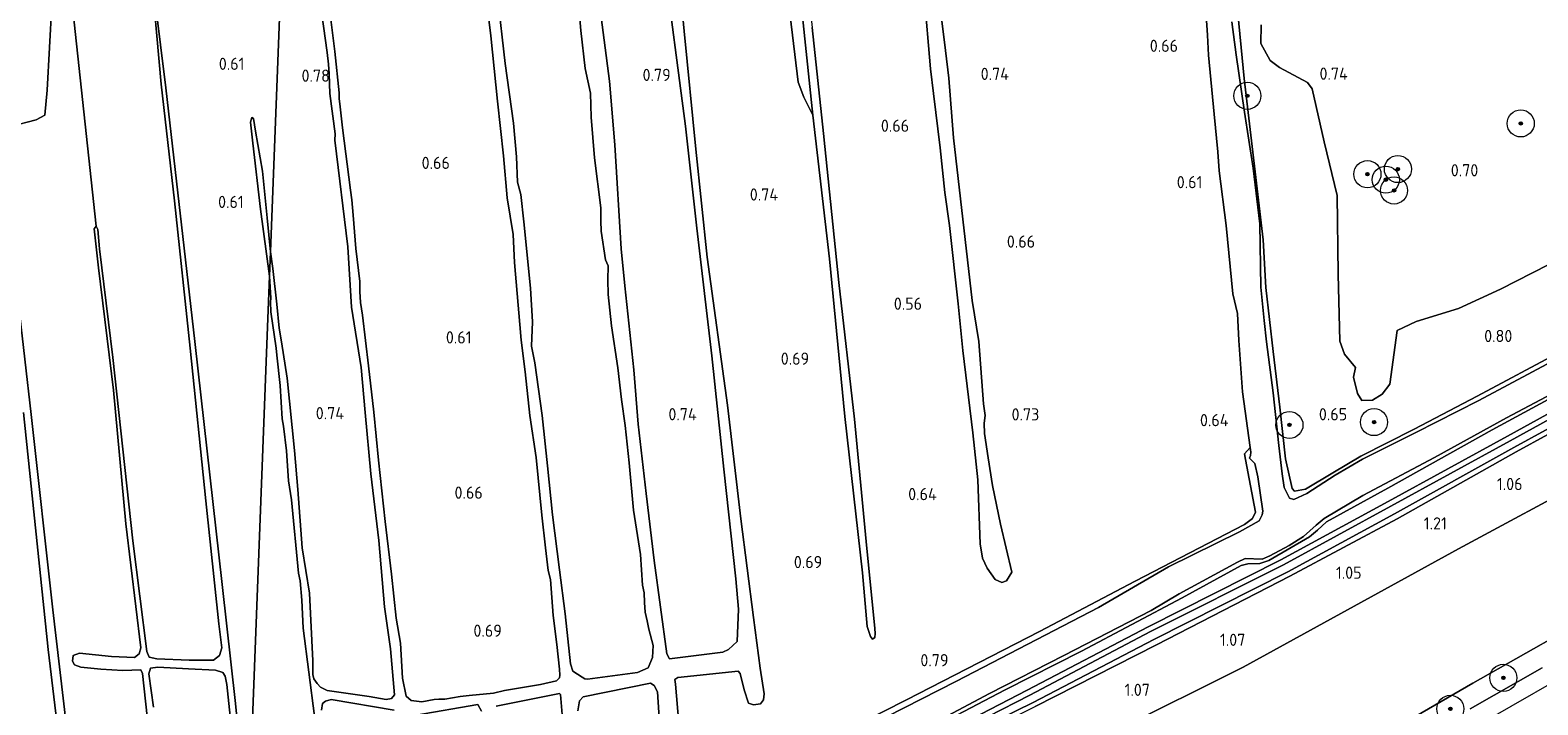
# Model space of a CAD drawing. Extents: x 130905 to 137824, y 412333 to 417928.
# Tile 93 of 256: x 132708 to 132931, y 413708 to 413808. Entities that reach past the tile are written whole.
import ezdxf
from ezdxf.enums import TextEntityAlignment as Align
from ezdxf.lldxf.tags import DXFTag

# ---------------------------------------------------------------- set-up
doc = ezdxf.new("R2010")
doc.units = 0
for name, color, linetype, lineweight in [('B-ME-BC-BETONVORM-GV', 50, 'Continuous', 18), ('B-ME-GR-BOOM-S', 90, 'Continuous', 25), ('B-ME-GR-GRAS-GV', 60, 'Continuous', 13), ('B-ME-GR-MOERAS-GV', 120, 'Continuous', 13), ('B-ME-GR-RIET-GV', 120, 'Continuous', 13), ('B-ME-GW-TALUD_KRUIN-G', 90, 'Continuous', 18), ('B-ME-GW-TALUD_TEEN-G', 90, 'Continuous', 18), ('B-ME-OG-WATER_GREPPEL-G', 160, 'Continuous', 18), ('B-ME-OG-WATER_SLOOT-G', 120, 'Continuous', 18), ('B-ME-OG-WATER_SLOOT-GV', 120, 'Continuous', 18), ('B-ME-VH-VERHARDING_ASFALT-GV', 252, 'Continuous', 18), ('B-ME-WH-WINTERBED-G', 150, 'WH-WINTERBED', 18), ('X-XX-AL-HOOGTELABEL-S', 7, 'Continuous', 25)]:
    doc.layers.add(name, color=color, linetype=linetype, lineweight=lineweight)
doc.styles.add('NLCS-ISO-ANNOTATIVE-T18', font='NLCS-ISO.ttf', dxfattribs={"height": 1.8})
doc.styles.get("Standard").update_dxf_attribs({"font": 'arial.ttf'})
tags = doc.linetypes.add('WH-WINTERBED', pattern='A,6,-3.5,["WB",Standard,S=1.8,R=0,X=-1.5,Y=-0.9],-3.5,6,-3.5,6,-3.5,6,-3.5,6,-3.5', length=51).pattern_tags.tags
tags[6] = DXFTag(74, 10)

# ---------------------------------------------------------------- blocks, each defined once
blk = doc.blocks.new('SAL-HOOGTELABEL-SO')
at = {"color": 0, "linetype": 'ByBlock', "lineweight": -2, "style": 'NLCS-ISO-ANNOTATIVE-T18'}
blk.add_attdef('HOOGTE', text='', height=1.8, dxfattribs=at).set_placement((2.79, 0), align=Align.RIGHT)
blk = doc.blocks.new('SGR-BOOM_01-SO')
at = {"linetype": 'ByBlock', "lineweight": 18}
h = blk.add_hatch(color=0, dxfattribs=at)
h.dxf.hatch_style = 1
edge = h.paths.add_edge_path()
edge.add_arc((0, 0), 0.25, 0, 360)
at = {"color": 0, "linetype": 'ByBlock', "lineweight": 18}
for radius in [2, 0.25]:
    blk.add_circle((0, 0), radius, dxfattribs=at)

msp = doc.modelspace()

# ---------------------------------------------------------------- linework, layer by layer
at = {"layer": 'B-ME-BC-BETONVORM-GV'}
for points in [[(132843.261, 413703.877, 0.83), (132855.538, 413710.187, 0.759), (132873.363, 413719.532, 0.72), (132892.964, 413729.402, 0.809), (132908.807, 413738.045, 0.737), (132926.401, 413747.671, 0.818), (132940.413, 413755.38, 0.848)], [(132940.793, 413754.689, 0.848), (132926.781, 413746.979, 0.818), (132909.185, 413737.352, 0.737), (132893.331, 413728.703, 0.809), (132873.724, 413718.83, 0.72), (132855.902, 413709.487, 0.759), (132843.617, 413703.172, 0.83)], [(132843.878, 413702.225, 0.917), (132856.39, 413708.409, 0.729), (132874.205, 413717.684, 0.849), (132893.968, 413727.638, 0.877), (132909.725, 413736.188, 0.937), (132927.322, 413745.963, 0.953), (132941.338, 413753.628, 0.884)], [(132941.682, 413753.007, 0.884), (132927.665, 413745.342, 0.953), (132910.111, 413735.474, 0.937), (132894.297, 413727.009, 0.878), (132874.606, 413716.892, 0.85), (132856.711, 413707.776, 0.729)]]:
    msp.add_polyline3d(points, dxfattribs=at)
at = {"layer": 'B-ME-GR-GRAS-GV'}
msp.add_polyline3d([(132821.392, 413818.99, 0.563), (132823.887, 413794.985, 0.563), (132822.576, 413797.659, 0.726), (132821.758, 413799.835, 0.763), (132819.885, 413815.391, 0.701), (132818.26, 413829.43, 0.701), (132816.76, 413847.621, 0.826), (132815.349, 413862.488, 0.788), (132816.162, 413862.275, 0.739), (132816.708, 413862.134, 0.563), (132818.897, 413841.535, 0.563)], close=True, dxfattribs=at)
for points in [[(132711.594, 413811.279, 0.781), (132710.921, 413798.679, 0.781), (132710.576, 413794.985, 0.843), (132709.313, 413794.323, 0.856), (132705.506, 413793.315, 0.756)], [(132886.477, 413811.529, 0.698), (132887.567, 413800.389, 0.686), (132890.343, 413776.596, 0.734), (132890.727, 413769.555, 0.662), (132891.83, 413760.147, 0.683), (132892.819, 413751.92, 0.671), (132893.635, 413744.297, 0.68), (132894.622, 413739.958, 0.77), (132894.952, 413739.527, 0.77), (132896.578, 413739.853, 0.791), (132900.641, 413742.272, 0.803), (132904.753, 413744.711, 0.794), (132912.651, 413748.684, 0.737), (132921.927, 413753.546, 0.71), (132934.282, 413760.133, 0.77)], [(132934.43, 413759.44, 0.563), (132922.181, 413752.929, 0.563), (132912.901, 413748.202, 0.563), (132905.014, 413744.258, 0.563), (132900.956, 413741.888, 0.563), (132896.815, 413739.222, 0.563), (132894.86, 413738.307, 0.563), (132894.248, 413738.51, 0.563), (132893.47, 413740.064, 0.563), (132893.134, 413742.116, 0.563), (132892.668, 413746.274, 0.563), (132891.803, 413754.052, 0.563), (132890.821, 413761.542, 0.563), (132890.49, 413764.718, 0.563), (132889.999, 413769.627, 0.563), (132889.865, 413778.95, 0.563), (132888.869, 413787.183, 0.563), (132887.618, 413795.428, 0.563), (132886.35, 413803.889, 0.563), (132885.729, 413808.73, 0.563)], [(132940.413, 413755.38, 0.848), (132926.401, 413747.671, 0.818), (132908.807, 413738.045, 0.737), (132892.964, 413729.402, 0.809), (132873.363, 413719.532, 0.72), (132855.538, 413710.187, 0.759), (132843.261, 413703.877, 0.83), (132831.166, 413697.862, 0.86), (132830.713, 413698.806, 0.86), (132834.199, 413700.62, 0.948), (132844.099, 413705.989, 0.923), (132852.296, 413710.26, 0.923), (132863.556, 413715.971, 0.86), (132878.391, 413723.821, 0.76), (132887.097, 413728.561, 0.76), (132888.08, 413728.807, 0.76), (132889.856, 413728.869, 0.76), (132891.207, 413729.347, 0.823), (132897.206, 413732.789, 0.823), (132898.349, 413733.817, 0.823), (132899.689, 413735.025, 0.823), (132908.729, 413740.01, 0.898), (132924.145, 413748.59, 0.898), (132941.223, 413757.825, 0.91)], [(132941.223, 413757.825, 0.91), (132924.145, 413748.59, 0.898), (132908.729, 413740.01, 0.898), (132899.689, 413735.025, 0.823), (132898.349, 413733.817, 0.823), (132897.206, 413732.789, 0.823), (132891.207, 413729.347, 0.823), (132889.856, 413728.869, 0.76), (132888.08, 413728.807, 0.76), (132887.097, 413728.561, 0.76), (132878.391, 413723.821, 0.76), (132863.556, 413715.971, 0.86), (132852.296, 413710.26, 0.923), (132844.099, 413705.989, 0.923)], [(132843.045, 413706.048, 0.563), (132849.98, 413709.713, 0.563), (132860.948, 413715.339, 0.563), (132873.809, 413721.963, 0.563), (132877.978, 413724.397, 0.563), (132886.586, 413729.055, 0.563), (132887.71, 413729.597, 0.563), (132890.226, 413729.538, 0.563), (132891.315, 413730.034, 0.563), (132894.183, 413731.53, 0.563), (132896.309, 413732.866, 0.563), (132898.167, 413734.524, 0.563), (132899.365, 413735.498, 0.563), (132905.074, 413738.9, 0.563), (132915.608, 413744.487, 0.563), (132926.238, 413750.346, 0.563), (132939.526, 413757.373, 0.563)], [(132939.097, 413741.742, 1.722), (132919.173, 413731.063, 1.635), (132887.42, 413713.608, 1.447), (132868.676, 413704.233, 1.472), (132854.702, 413698.236, 1.46), (132841.437, 413693.878, 1.597), (132834.137, 413691.445, 1.242), (132832.311, 413694.85, 0.859), (132844.211, 413701.598, 0.917), (132856.711, 413707.776, 0.729), (132874.606, 413716.892, 0.85), (132894.297, 413727.009, 0.878), (132910.111, 413735.474, 0.937), (132927.665, 413745.342, 0.953), (132941.682, 413753.007, 0.884)], [(132843.617, 413703.172, 0.83), (132855.902, 413709.487, 0.759), (132873.724, 413718.83, 0.72), (132893.331, 413728.703, 0.809), (132909.185, 413737.352, 0.737), (132926.781, 413746.979, 0.818), (132940.793, 413754.689, 0.848)], [(132941.338, 413753.628, 0.884), (132927.322, 413745.963, 0.953), (132909.725, 413736.188, 0.937), (132893.968, 413727.638, 0.877), (132874.205, 413717.684, 0.849), (132856.39, 413708.409, 0.729), (132843.878, 413702.225, 0.917)], [(132827.458, 413703.579, 0.876), (132837.743, 413708.794, 0.938), (132857.371, 413718.83, 0.901), (132871.448, 413726.26, 0.888), (132887.578, 413734.646, 0.801), (132888.753, 413735.492, 0.801), (132889.201, 413736.44, 0.801), (132887.758, 413744.215, 0.801), (132887.579, 413745.061, 0.801), (132888.425, 413746.003, 0.563), (132888.54, 413745.29, 0.563), (132888.465, 413744.782, 0.563), (132888.357, 413744.418, 0.563), (132889.098, 413743.64, 0.563), (132889.55, 413741.638, 0.563), (132890.285, 413736.619, 0.563), (132890.227, 413736.039, 0.563), (132889.738, 413735.152, 0.563), (132886.873, 413733.572, 0.563), (132876.358, 413728.403, 0.563), (132866.051, 413722.401, 0.563), (132845.077, 413711.538, 0.563), (132821.825, 413699.683, 0.563)], [(132941.797, 413722.836, 5.547), (132921.294, 413711.214, 5.598), (132893.232, 413695.033, 5.58), (132868.108, 413682.394, 5.61), (132862.338, 413680.117, 5.923), (132855.942, 413678.129, 5.835), (132847.585, 413675.632, 5.574), (132844.528, 413674.545, 5.422), (132843.121, 413676.375, 5.038), (132841.822, 413678.333, 4.375), (132839.643, 413681.997, 3.43), (132837.436, 413685.617, 2.389), (132836.218, 413687.685, 1.942), (132834.894, 413690.091, 1.528), (132834.137, 413691.445, 1.242), (132841.437, 413693.878, 1.597), (132854.702, 413698.236, 1.46), (132868.676, 413704.233, 1.472), (132887.42, 413713.608, 1.447), (132919.173, 413731.063, 1.635), (132939.097, 413741.742, 1.722)], [(132893.232, 413695.033, 5.58), (132921.294, 413711.214, 5.598), (132941.797, 413722.836, 5.547)], [(132931.532, 413713.49, 6.275), (132920.915, 413707.436, 6.275)]]:
    msp.add_polyline3d(points, dxfattribs=at)
at = {"layer": 'B-ME-GR-MOERAS-GV'}
for points in [[(132745.875, 413827.189, 0.763), (132744.107, 413781.255, 0.677), (132743.86, 413774.833, 0.563), (132743.404, 413779.852, 0.563), (132742.678, 413786.737, 0.563), (132741.681, 413792.649, 0.563), (132741.359, 413794.515, 0.563), (132741.115, 413794.656, 0.563), (132740.923, 413793.956, 0.563), (132741.285, 413790.876, 0.563), (132742.385, 413781.12, 0.563), (132743.722, 413771.24, 0.563), (132743.386, 413762.484, 0.728), (132740.575, 413689.216, 0.563), (132738.709, 413708.236, 0.563), (132736.768, 413725.779, 0.563), (132732.73, 413761.613, 0.563), (132728.429, 413799.027, 0.563), (132726.148, 413817.671, 0.563)], [(132751.465, 413809.888, 0.563), (132752.245, 413804.212, 0.563), (132752.423, 413802.508, 0.563), (132752.536, 413801.091, 0.563), (132752.637, 413798.177, 0.563), (132753.412, 413792.221, 0.563), (132753.39, 413791.31, 0.563), (132755.279, 413775.592, 0.563), (132755.844, 413766.66, 0.563), (132757.236, 413757.784, 0.563), (132757.847, 413751.142, 0.563), (132758.708, 413742.109, 0.563), (132759.884, 413732.271, 0.563), (132760.689, 413722.471, 0.563), (132761.607, 413716.313, 0.563), (132762.158, 413709.537, 0.563), (132761.713, 413708.991, 0.563), (132760.937, 413708.844, 0.563), (132758.451, 413709.261, 0.563), (132752.228, 413710.171, 0.563), (132751.269, 413710.644, 0.563), (132750.76, 413711.164, 0.563), (132750.293, 413711.867, 0.563), (132750.151, 413712.537, 0.563), (132750.125, 413713.664, 0.563), (132750.14, 413714.505, 0.563), (132749.657, 413724.483, 0.563), (132748.536, 413731.177, 0.563), (132747.891, 413739.79, 0.563), (132747.421, 413745.528, 0.563), (132746.333, 413756.223, 0.563), (132745.519, 413761.574, 0.563), (132745.164, 413763.601, 0.563), (132744.82, 413767.125, 0.563), (132744.231, 413772.384, 0.563), (132743.86, 413774.833, 0.563), (132744.107, 413781.255, 0.677), (132745.875, 413827.189, 0.763)], [(132804.477, 413701.293, 0.563), (132803.648, 413711.084, 0.563), (132803.545, 413711.769, 0.563), (132803.971, 413712.058, 0.563), (132812.865, 413712.993, 0.563), (132813.2, 413712.646, 0.563), (132813.776, 413710.269, 0.563), (132814.408, 413708.269, 0.563), (132815.156, 413708.029, 0.563), (132816.181, 413708.206, 0.563), (132816.638, 413708.784, 0.563), (132816.71, 413709.651, 0.563), (132816.119, 413713.434, 0.563), (132815.128, 413720.895, 0.563), (132813.297, 413735.458, 0.563), (132811.307, 413752.215, 0.563), (132808.295, 413774.056, 0.563), (132806.655, 413789.958, 0.563), (132804.935, 413807.374, 0.563), (132802.937, 413827.902, 0.563)], [(132774.529, 413821.702, 0.563), (132776.372, 413806.692, 0.563), (132777.359, 413797.061, 0.563), (132778.249, 413789.009, 0.563), (132778.81, 413782.793, 0.563), (132779.665, 413777.39, 0.563), (132779.875, 413773.248, 0.563), (132780.677, 413764.104, 0.563), (132780.886, 413761.788, 0.563), (132781.444, 413757.141, 0.563), (132782.125, 413750.726, 0.563), (132783.083, 413744.493, 0.563), (132783.907, 413736.026, 0.563), (132784.443, 413731.171, 0.563), (132784.875, 413727.826, 0.563), (132785.188, 413726.529, 0.563), (132785.607, 413721.218, 0.563), (132786.131, 413716.926, 0.563), (132786.532, 413713.279, 0.563), (132786.586, 413712.431, 0.563), (132786.543, 413712.013, 0.563), (132786.102, 413711.59, 0.563), (132783.705, 413711.038, 0.563), (132778.418, 413710.171, 0.563), (132776.762, 413709.778, 0.563), (132773.191, 413709.439, 0.563), (132771.861, 413709.247, 0.563), (132769.623, 413708.889, 0.563), (132768.73, 413708.863, 0.563), (132768.047, 413708.815, 0.563), (132766.208, 413708.464, 0.563), (132764.614, 413708.673, 0.563), (132763.882, 413709.31, 0.563), (132763.382, 413711.983, 0.563), (132763.041, 413717.146, 0.563), (132762.433, 413720.837, 0.563), (132761.735, 413727.325, 0.563), (132760.815, 413735.075, 0.563), (132759.793, 413744.125, 0.563), (132759.133, 413751.217, 0.563), (132758.353, 413758.04, 0.563), (132757.448, 413765.485, 0.563), (132757.146, 413767.343, 0.563), (132757.053, 413768.968, 0.563), (132757.086, 413770.439, 0.563), (132756.462, 413775.35, 0.563), (132756.095, 413780.258, 0.563), (132755.905, 413782.525, 0.563), (132755.696, 413783.928, 0.563), (132754.5, 413793.112, 0.563), (132754.09, 413796.667, 0.563), (132753.998, 413797.378, 0.563), (132753.995, 413798.269, 0.563), (132753.398, 413804.371, 0.563), (132752.671, 413809.877, 0.563)], [(132726.148, 413817.671, 0.563), (132727.768, 413799.542, 0.563), (132729.705, 413782.359, 0.563), (132732.044, 413760.648, 0.563), (132734.316, 413738.139, 0.563), (132736.237, 413719.966, 0.563), (132736.71, 413716.423, 0.563), (132736.371, 413715.315, 0.563), (132735.455, 413714.637, 0.563), (132731.885, 413714.618, 0.563), (132727.094, 413714.818, 0.563), (132725.972, 413715.089, 0.563), (132725.653, 413715.916, 0.563), (132723.576, 413732.207, 0.563), (132720.636, 413759.253, 0.563), (132718.658, 413775.261, 0.563), (132718.393, 413778.129, 0.563), (132718.137, 413778.637, 0.563), (132714.713, 413810.517, 0.563)], [(132801.818, 413818.466, 0.563), (132805.118, 413793.345, 0.563), (132806.799, 413778.305, 0.563), (132809.019, 413759.504, 0.563), (132810.766, 413742.81, 0.563), (132812.542, 413726.637, 0.563), (132812.93, 413722.156, 0.563), (132812.754, 413717.387, 0.563), (132811.436, 413716.191, 0.563), (132810.633, 413715.806, 0.563), (132802.77, 413714.815, 0.563), (132802.384, 413715.561, 0.563), (132800.493, 413729.331, 0.563), (132799.298, 413739.218, 0.563), (132798.114, 413749.43, 0.563), (132797.5, 413757.431, 0.563), (132796.161, 413769.814, 0.563), (132795.642, 413775.3, 0.563), (132794.703, 413790.592, 0.563), (132793.913, 413800.007, 0.563), (132792.325, 413812.144, 0.563)], [(132788.983, 413815.458, 0.563), (132789.692, 413807.471, 0.563), (132790.293, 413801.884, 0.563), (132791.094, 413798.243, 0.563), (132791.178, 413794.698, 0.563), (132791.666, 413788.677, 0.563), (132792.626, 413781.321, 0.563), (132792.643, 413779.422, 0.563), (132792.652, 413777.899, 0.563), (132793.322, 413773.663, 0.563), (132793.721, 413772.756, 0.563), (132793.632, 413770.728, 0.563), (132793.716, 413768.565, 0.563), (132794.178, 413763.905, 0.563), (132795.117, 413757.721, 0.563), (132795.651, 413753.077, 0.563), (132796.219, 413749.225, 0.563), (132796.784, 413743.735, 0.563), (132797.456, 413736.759, 0.563), (132798.452, 413730.218, 0.563), (132798.785, 413725.665, 0.563), (132798.998, 413724.542, 0.563), (132799.088, 413723.128, 0.563), (132799.177, 413721.691, 0.563), (132799.469, 413720.42, 0.563), (132799.717, 413719.177, 0.563), (132800.341, 413716.795, 0.563), (132800.251, 413715.001, 0.563), (132799.607, 413713.498, 0.563), (132798.036, 413712.792, 0.563), (132790.631, 413711.813, 0.563), (132790.285, 413711.871, 0.563), (132789.864, 413712.102, 0.563), (132788.479, 413712.992, 0.563), (132788.168, 413714.077, 0.563), (132787.352, 413721.467, 0.563), (132786.515, 413727.968, 0.563), (132785.489, 413736.057, 0.563), (132784.771, 413743.272, 0.563), (132783.957, 413750.685, 0.563), (132782.875, 413758.452, 0.563), (132782.415, 413760.929, 0.563), (132782.521, 413764.501, 0.563), (132782.254, 413769.469, 0.563), (132781.261, 413779.265, 0.563), (132780.802, 413783.269, 0.563), (132780.333, 413785.096, 0.563), (132780.198, 413788.833, 0.563), (132779.72, 413793.8, 0.563), (132778.484, 413802.59, 0.563), (132777.394, 413812.582, 0.563)], [(132819.885, 413815.391, 0.701), (132821.758, 413799.835, 0.763), (132822.576, 413797.659, 0.726), (132823.887, 413794.985, 0.563), (132826.382, 413773.813, 0.563), (132828.619, 413750.576, 0.563), (132831.24, 413727.503, 0.563), (132831.935, 413719.581, 0.563), (132832.394, 413718.106, 0.563), (132832.729, 413717.72, 0.563), (132833.045, 413717.985, 0.563), (132833.096, 413718.565, 0.563), (132833.055, 413719.319, 0.563), (132831.781, 413732.139, 0.563), (132830.052, 413750.158, 0.563), (132827.761, 413770.333, 0.563), (132825.5, 413792.261, 0.563), (132823.793, 413807.889, 0.563)], [(132840.641, 413809.308, 0.563), (132840.979, 413805.27, 0.563), (132841.281, 413801.796, 0.563), (132841.731, 413798.168, 0.563), (132842.672, 413790.157, 0.563), (132843.386, 413783.598, 0.563), (132844.082, 413778.704, 0.563), (132845.364, 413767.146, 0.563), (132846.049, 413760.309, 0.563), (132847.507, 413748.171, 0.563), (132848.273, 413741.209, 0.563), (132848.587, 413731.759, 0.563), (132848.955, 413729.647, 0.563), (132849.618, 413728.214, 0.563), (132850.823, 413726.534, 0.563), (132851.807, 413726.075, 0.563), (132852.483, 413726.316, 0.563), (132853.253, 413727.592, 0.563), (132851.613, 413734.687, 0.563), (132850.436, 413740.379, 0.563), (132849.797, 413744.449, 0.563), (132849.232, 413748.069, 0.563), (132849.16, 413749.594, 0.563), (132849.326, 413750.72, 0.563), (132849.088, 413752.436, 0.563), (132848.409, 413761.637, 0.563), (132847.405, 413767.641, 0.563), (132844.65, 413791.642, 0.563), (132843.977, 413800.445, 0.563), (132843.479, 413804.523, 0.563), (132842.332, 413813.726, 0.563)], [(132705.506, 413793.315, 0.756), (132709.313, 413794.323, 0.856), (132710.576, 413794.985, 0.843), (132710.921, 413798.679, 0.781), (132711.594, 413811.279, 0.781)], [(132881.778, 413811.847, 0.563), (132882.133, 413806.775, 0.563), (132882.296, 413803.857, 0.563), (132883.142, 413795.158, 0.563), (132883.67, 413789.569, 0.563), (132883.866, 413786.802, 0.563), (132884.876, 413778.708, 0.563), (132885.868, 413768.619, 0.563), (132886.56, 413765.75, 0.563), (132886.744, 413761.746, 0.563), (132887.323, 413754.204, 0.563), (132888.425, 413746.003, 0.563), (132887.579, 413745.061, 0.801), (132887.758, 413744.215, 0.801), (132889.201, 413736.44, 0.801), (132888.753, 413735.492, 0.801), (132887.578, 413734.646, 0.801), (132871.448, 413726.26, 0.888), (132857.371, 413718.83, 0.901), (132837.743, 413708.794, 0.938), (132827.458, 413703.579, 0.876)], [(132714.713, 413810.517, 0.563), (132718.137, 413778.637, 0.563), (132717.873, 413778.241, 0.563), (132718.517, 413772.472, 0.563), (132720.716, 413754.436, 0.563), (132722.53, 413734.742, 0.563), (132724.75, 413716.431, 0.563), (132724.519, 413715.571, 0.563), (132723.834, 413715.028, 0.563), (132720.397, 413715.168, 0.563), (132715.705, 413715.663, 0.563), (132714.751, 413715.324, 0.563), (132714.645, 413714.46, 0.563), (132714.96, 413713.922, 0.563), (132715.919, 413713.573, 0.563), (132718.844, 413713.302, 0.563), (132722.107, 413713.123, 0.563), (132724.738, 413713.2, 0.563), (132724.991, 413712.66, 0.563), (132726.402, 413699.541, 0.563)], [(132937.218, 413775.369, 0.739), (132925.386, 413769.352, 0.764), (132919.184, 413766.467, 0.79), (132912.926, 413764.564, 0.79), (132910.137, 413763.216, 0.638), (132909.055, 413755.317, 0.763), (132907.929, 413753.842, 0.776), (132906.493, 413752.952, 0.776), (132904.898, 413752.918, 0.776), (132904.287, 413753.951, 0.776), (132903.684, 413756.374, 0.776), (132903.955, 413757.805, 0.763), (132902.355, 413759.751, 0.763), (132901.668, 413761.683, 0.763), (132901.432, 413771.566, 0.839), (132901.277, 413783.159, 0.788), (132899.356, 413791.045, 0.788), (132897.574, 413798.859, 0.788), (132896.872, 413799.809, 0.788), (132892.774, 413801.991, 0.701), (132891.377, 413803.07, 0.701), (132890.012, 413805.55, 0.701), (132890.041, 413808.305, 0.701)], [(132707.447, 413751.157, 0.563), (132711.08, 413716.178, 0.563), (132714.3, 413689.13, 0.563), (132717.541, 413659.966, 0.563), (132718.271, 413655.664, 0.563), (132718.655, 413655.19, 0.563), (132719.173, 413655.469, 0.563), (132719.228, 413656.447, 0.563), (132718.185, 413666.448, 0.563), (132714.824, 413695.994, 0.563), (132711.758, 413722.027, 0.563), (132708.573, 413750.852, 0.563), (132705.748, 413775.345, 0.563)], [(132740.575, 413689.216, 0.563), (132743.386, 413762.484, 0.728), (132743.722, 413771.24, 0.563), (132743.924, 413767.989, 0.563), (132743.888, 413767.407, 0.563), (132743.932, 413765.998, 0.563), (132744.699, 413760.651, 0.563), (132744.802, 413759.587, 0.563), (132745.329, 413755.107, 0.563), (132745.605, 413750.232, 0.563), (132745.798, 413749.135, 0.563), (132746.225, 413745.509, 0.563), (132746.523, 413741.076, 0.563), (132746.961, 413738.246, 0.563), (132748.017, 413727.46, 0.563), (132748.251, 413726.312, 0.563), (132748.527, 413723.498, 0.563), (132748.714, 413719.357, 0.563), (132750.364, 413706.392, 0.563)], [(132726.609, 413707.688, 0.563), (132725.907, 413712.604, 0.563), (132726.165, 413713.423, 0.563), (132727.237, 413713.61, 0.563), (132731.781, 413713.371, 0.563), (132735.789, 413713.145, 0.563), (132736.827, 413712.82, 0.563), (132737.211, 413712.252, 0.563), (132737.456, 413711.058, 0.563), (132738.836, 413697.948, 0.563)], [(132789.207, 413707.178, 0.563), (132789.493, 413708.641, 0.563), (132790.037, 413709.213, 0.563), (132799.939, 413711.224, 0.563), (132800.491, 413710.897, 0.563), (132800.966, 413709.967, 0.563), (132801.59, 413700.839, 0.563)], [(132751.414, 413707.262, 0.563), (132751.544, 413708.228, 0.563), (132751.994, 413708.584, 0.563), (132752.84, 413708.821, 0.563), (132762.134, 413707.274, 0.563)], [(132777.164, 413707.865, 0.563), (132786.505, 413709.692, 0.563), (132786.651, 413709.564, 0.563), (132787.075, 413704.856, 0.563)], [(132765.361, 413706.522, 0.563), (132774.459, 413708.091, 0.563), (132775.012, 413707.115, 0.563)]]:
    msp.add_polyline3d(points, dxfattribs=at)
at = {"layer": 'B-ME-GR-RIET-GV'}
for points in [[(132934.282, 413760.133, 0.77), (132921.927, 413753.546, 0.71), (132912.651, 413748.684, 0.737), (132904.753, 413744.711, 0.794), (132900.641, 413742.272, 0.803), (132896.578, 413739.853, 0.791), (132894.952, 413739.527, 0.77), (132894.622, 413739.958, 0.77), (132893.635, 413744.297, 0.68), (132892.819, 413751.92, 0.671), (132891.83, 413760.147, 0.683), (132890.727, 413769.555, 0.662), (132890.343, 413776.596, 0.734), (132887.567, 413800.389, 0.686), (132886.477, 413811.529, 0.698)], [(132890.041, 413808.305, 0.701), (132890.012, 413805.55, 0.701), (132891.377, 413803.07, 0.701), (132892.774, 413801.991, 0.701), (132896.872, 413799.809, 0.788), (132897.574, 413798.859, 0.788), (132899.356, 413791.045, 0.788), (132901.277, 413783.159, 0.788), (132901.432, 413771.566, 0.839), (132901.668, 413761.683, 0.763), (132902.355, 413759.751, 0.763), (132903.955, 413757.805, 0.763), (132903.684, 413756.374, 0.776), (132904.287, 413753.951, 0.776), (132904.898, 413752.918, 0.776), (132906.493, 413752.952, 0.776), (132907.929, 413753.842, 0.776), (132909.055, 413755.317, 0.763), (132910.137, 413763.216, 0.638), (132912.926, 413764.564, 0.79), (132919.184, 413766.467, 0.79), (132925.386, 413769.352, 0.764), (132937.218, 413775.369, 0.739)]]:
    msp.add_polyline3d(points, dxfattribs=at)
at = {"layer": 'B-ME-GW-TALUD_KRUIN-G'}
msp.add_polyline3d([(133062.124, 413798.878, 5.736), (133043.511, 413786.723, 5.643), (133026.794, 413775.476, 5.673), (133021.22, 413771.781, 5.784), (133005.107, 413761.409, 5.79), (132991.43, 413752.782, 5.682), (132975.787, 413743.333, 5.49), (132966.179, 413737.39, 5.502), (132952.457, 413729.116, 5.523), (132941.797, 413722.836, 5.547), (132921.294, 413711.214, 5.598), (132893.232, 413695.033, 5.58), (132868.108, 413682.394, 5.61), (132862.338, 413680.117, 5.923), (132855.942, 413678.129, 5.835), (132847.585, 413675.632, 5.574), (132844.528, 413674.545, 5.422)], dxfattribs=at)
at = {"layer": 'B-ME-GW-TALUD_TEEN-G'}
msp.add_polyline3d([(132834.137, 413691.445, 1.242), (132841.437, 413693.878, 1.597), (132854.702, 413698.236, 1.46), (132868.676, 413704.233, 1.472), (132887.42, 413713.608, 1.447), (132919.173, 413731.063, 1.635), (132939.097, 413741.742, 1.722), (132969.027, 413759.166, 1.822), (132988.839, 413770.78, 1.985), (133018.605, 413789.425, 2.035), (133041.153, 413804.336, 2.085)], dxfattribs=at)
at = {"layer": 'B-ME-OG-WATER_GREPPEL-G'}
msp.add_polyline3d([(132711.556, 413836.843, 0.563), (132713.399, 413821.582, 0.563), (132714.713, 413810.517, 0.563), (132718.137, 413778.637, 0.563)], dxfattribs=at)
at = {"layer": 'B-ME-OG-WATER_SLOOT-G'}
for points in [[(132823.887, 413794.985, 0.563), (132822.576, 413797.659, 0.726), (132821.758, 413799.835, 0.763), (132819.885, 413815.391, 0.701), (132818.26, 413829.43, 0.701), (132816.76, 413847.621, 0.826), (132815.349, 413862.488, 0.788)], [(132883.637, 413844.883, 0.682), (132883.982, 413838.314, 0.671), (132887.048, 413820.814, 0.707), (132887.063, 413816.832, 0.701), (132886.477, 413811.529, 0.698), (132887.567, 413800.389, 0.686), (132890.343, 413776.596, 0.734), (132890.727, 413769.555, 0.662), (132891.83, 413760.147, 0.683), (132892.819, 413751.92, 0.671), (132893.635, 413744.297, 0.68), (132894.622, 413739.958, 0.77), (132894.952, 413739.527, 0.77), (132896.578, 413739.853, 0.791), (132900.641, 413742.272, 0.803), (132904.753, 413744.711, 0.794), (132912.651, 413748.684, 0.737), (132921.927, 413753.546, 0.71), (132934.282, 413760.133, 0.77)], [(132844.099, 413705.989, 0.923), (132852.296, 413710.26, 0.923), (132863.556, 413715.971, 0.86), (132878.391, 413723.821, 0.76), (132887.097, 413728.561, 0.76), (132888.08, 413728.807, 0.76), (132889.856, 413728.869, 0.76), (132891.207, 413729.347, 0.823), (132897.206, 413732.789, 0.823), (132898.349, 413733.817, 0.823), (132899.689, 413735.025, 0.823), (132908.729, 413740.01, 0.898), (132924.145, 413748.59, 0.898), (132941.223, 413757.825, 0.91)], [(132739.331, 413656.876, 0.751), (132748.701, 413661.879, 0.838), (132761.781, 413668.915, 0.888), (132773.242, 413675.09, 0.876), (132788.889, 413683.131, 0.901), (132800.344, 413689.613, 0.926), (132813.567, 413696.351, 0.876), (132827.458, 413703.579, 0.876), (132837.743, 413708.794, 0.938), (132857.371, 413718.83, 0.901), (132871.448, 413726.26, 0.888), (132887.578, 413734.646, 0.801), (132888.753, 413735.492, 0.801), (132889.201, 413736.44, 0.801), (132887.758, 413744.215, 0.801), (132887.579, 413745.061, 0.801), (132888.425, 413746.003, 0.563)]]:
    msp.add_polyline3d(points, dxfattribs=at)
at = {"layer": 'B-ME-OG-WATER_SLOOT-GV'}
for points in [[(132833.045, 413717.985, 0.563), (132832.729, 413717.72, 0.563), (132832.394, 413718.106, 0.563), (132831.935, 413719.581, 0.563), (132831.24, 413727.503, 0.563), (132828.619, 413750.576, 0.563), (132826.382, 413773.813, 0.563), (132823.887, 413794.985, 0.563), (132821.392, 413818.99, 0.563), (132818.897, 413841.535, 0.563), (132816.708, 413862.134, 0.563), (132817.89, 413861.829, 0.563), (132820.003, 413842.203, 0.563), (132822.064, 413823.995, 0.563), (132823.793, 413807.889, 0.563), (132825.5, 413792.261, 0.563), (132827.761, 413770.333, 0.563), (132830.052, 413750.158, 0.563), (132831.781, 413732.139, 0.563), (132833.055, 413719.319, 0.563), (132833.096, 413718.565, 0.563)], [(132743.86, 413774.833, 0.563), (132743.722, 413771.24, 0.563), (132742.385, 413781.12, 0.563), (132741.285, 413790.876, 0.563), (132740.923, 413793.956, 0.563), (132741.115, 413794.656, 0.563), (132741.359, 413794.515, 0.563), (132741.681, 413792.649, 0.563), (132742.678, 413786.737, 0.563), (132743.404, 413779.852, 0.563)]]:
    msp.add_polyline3d(points, close=True, dxfattribs=at)
for points in [[(132802.937, 413827.902, 0.563), (132804.935, 413807.374, 0.563), (132806.655, 413789.958, 0.563), (132808.295, 413774.056, 0.563), (132811.307, 413752.215, 0.563), (132813.297, 413735.458, 0.563), (132815.128, 413720.895, 0.563), (132816.119, 413713.434, 0.563), (132816.71, 413709.651, 0.563), (132816.638, 413708.784, 0.563), (132816.181, 413708.206, 0.563), (132815.156, 413708.029, 0.563), (132814.408, 413708.269, 0.563), (132813.776, 413710.269, 0.563), (132813.2, 413712.646, 0.563), (132812.865, 413712.993, 0.563), (132803.971, 413712.058, 0.563), (132803.545, 413711.769, 0.563), (132803.648, 413711.084, 0.563), (132804.477, 413701.293, 0.563)], [(132752.671, 413809.877, 0.563), (132753.398, 413804.371, 0.563), (132753.995, 413798.269, 0.563), (132753.998, 413797.378, 0.563), (132754.09, 413796.667, 0.563), (132754.5, 413793.112, 0.563), (132755.696, 413783.928, 0.563), (132755.905, 413782.525, 0.563), (132756.095, 413780.258, 0.563), (132756.462, 413775.35, 0.563), (132757.086, 413770.439, 0.563), (132757.053, 413768.968, 0.563), (132757.146, 413767.343, 0.563), (132757.448, 413765.485, 0.563), (132758.353, 413758.04, 0.563), (132759.133, 413751.217, 0.563), (132759.793, 413744.125, 0.563), (132760.815, 413735.075, 0.563), (132761.735, 413727.325, 0.563), (132762.433, 413720.837, 0.563), (132763.041, 413717.146, 0.563), (132763.382, 413711.983, 0.563), (132763.882, 413709.31, 0.563), (132764.614, 413708.673, 0.563), (132766.208, 413708.464, 0.563), (132768.047, 413708.815, 0.563), (132768.73, 413708.863, 0.563), (132769.623, 413708.889, 0.563), (132771.861, 413709.247, 0.563), (132773.191, 413709.439, 0.563), (132776.762, 413709.778, 0.563), (132778.418, 413710.171, 0.563), (132783.705, 413711.038, 0.563), (132786.102, 413711.59, 0.563), (132786.543, 413712.013, 0.563), (132786.586, 413712.431, 0.563), (132786.532, 413713.279, 0.563), (132786.131, 413716.926, 0.563), (132785.607, 413721.218, 0.563), (132785.188, 413726.529, 0.563), (132784.875, 413727.826, 0.563), (132784.443, 413731.171, 0.563), (132783.907, 413736.026, 0.563), (132783.083, 413744.493, 0.563), (132782.125, 413750.726, 0.563), (132781.444, 413757.141, 0.563), (132780.886, 413761.788, 0.563), (132780.677, 413764.104, 0.563), (132779.875, 413773.248, 0.563), (132779.665, 413777.39, 0.563), (132778.81, 413782.793, 0.563), (132778.249, 413789.009, 0.563), (132777.359, 413797.061, 0.563), (132776.372, 413806.692, 0.563), (132774.529, 413821.702, 0.563)], [(132726.402, 413699.541, 0.563), (132724.991, 413712.66, 0.563), (132724.738, 413713.2, 0.563), (132722.107, 413713.123, 0.563), (132718.844, 413713.302, 0.563), (132715.919, 413713.573, 0.563), (132714.96, 413713.922, 0.563), (132714.645, 413714.46, 0.563), (132714.751, 413715.324, 0.563), (132715.705, 413715.663, 0.563), (132720.397, 413715.168, 0.563), (132723.834, 413715.028, 0.563), (132724.519, 413715.571, 0.563), (132724.75, 413716.431, 0.563), (132722.53, 413734.742, 0.563), (132720.716, 413754.436, 0.563), (132718.517, 413772.472, 0.563), (132717.873, 413778.241, 0.563), (132718.137, 413778.637, 0.563), (132718.393, 413778.129, 0.563), (132718.658, 413775.261, 0.563), (132720.636, 413759.253, 0.563), (132723.576, 413732.207, 0.563), (132725.653, 413715.916, 0.563), (132725.972, 413715.089, 0.563), (132727.094, 413714.818, 0.563), (132731.885, 413714.618, 0.563), (132735.455, 413714.637, 0.563), (132736.371, 413715.315, 0.563), (132736.71, 413716.423, 0.563), (132736.237, 413719.966, 0.563), (132734.316, 413738.139, 0.563), (132732.044, 413760.648, 0.563), (132729.705, 413782.359, 0.563), (132727.768, 413799.542, 0.563), (132726.148, 413817.671, 0.563), (132728.429, 413799.027, 0.563), (132732.73, 413761.613, 0.563), (132736.768, 413725.779, 0.563), (132738.709, 413708.236, 0.563), (132740.575, 413689.216, 0.563)], [(132792.325, 413812.144, 0.563), (132793.913, 413800.007, 0.563), (132794.703, 413790.592, 0.563), (132795.642, 413775.3, 0.563), (132796.161, 413769.814, 0.563), (132797.5, 413757.431, 0.563), (132798.114, 413749.43, 0.563), (132799.298, 413739.218, 0.563), (132800.493, 413729.331, 0.563), (132802.384, 413715.561, 0.563), (132802.77, 413714.815, 0.563), (132810.633, 413715.806, 0.563), (132811.436, 413716.191, 0.563), (132812.754, 413717.387, 0.563), (132812.93, 413722.156, 0.563), (132812.542, 413726.637, 0.563), (132810.766, 413742.81, 0.563), (132809.019, 413759.504, 0.563), (132806.799, 413778.305, 0.563), (132805.118, 413793.345, 0.563), (132801.818, 413818.466, 0.563)], [(132777.394, 413812.582, 0.563), (132778.484, 413802.59, 0.563), (132779.72, 413793.8, 0.563), (132780.198, 413788.833, 0.563), (132780.333, 413785.096, 0.563), (132780.802, 413783.269, 0.563), (132781.261, 413779.265, 0.563), (132782.254, 413769.469, 0.563), (132782.521, 413764.501, 0.563), (132782.415, 413760.929, 0.563), (132782.875, 413758.452, 0.563), (132783.957, 413750.685, 0.563), (132784.771, 413743.272, 0.563), (132785.489, 413736.057, 0.563), (132786.515, 413727.968, 0.563), (132787.352, 413721.467, 0.563), (132788.168, 413714.077, 0.563), (132788.479, 413712.992, 0.563), (132789.864, 413712.102, 0.563), (132790.285, 413711.871, 0.563), (132790.631, 413711.813, 0.563), (132798.036, 413712.792, 0.563), (132799.607, 413713.498, 0.563), (132800.251, 413715.001, 0.563), (132800.341, 413716.795, 0.563), (132799.717, 413719.177, 0.563), (132799.469, 413720.42, 0.563), (132799.177, 413721.691, 0.563), (132799.088, 413723.128, 0.563), (132798.998, 413724.542, 0.563), (132798.785, 413725.665, 0.563), (132798.452, 413730.218, 0.563), (132797.456, 413736.759, 0.563), (132796.784, 413743.735, 0.563), (132796.219, 413749.225, 0.563), (132795.651, 413753.077, 0.563), (132795.117, 413757.721, 0.563), (132794.178, 413763.905, 0.563), (132793.716, 413768.565, 0.563), (132793.632, 413770.728, 0.563), (132793.721, 413772.756, 0.563), (132793.322, 413773.663, 0.563), (132792.652, 413777.899, 0.563), (132792.643, 413779.422, 0.563), (132792.626, 413781.321, 0.563), (132791.666, 413788.677, 0.563), (132791.178, 413794.698, 0.563), (132791.094, 413798.243, 0.563), (132790.293, 413801.884, 0.563), (132789.692, 413807.471, 0.563), (132788.983, 413815.458, 0.563)], [(132842.332, 413813.726, 0.563), (132843.479, 413804.523, 0.563), (132843.977, 413800.445, 0.563), (132844.65, 413791.642, 0.563), (132847.405, 413767.641, 0.563), (132848.409, 413761.637, 0.563), (132849.088, 413752.436, 0.563), (132849.326, 413750.72, 0.563), (132849.16, 413749.594, 0.563), (132849.232, 413748.069, 0.563), (132849.797, 413744.449, 0.563), (132850.436, 413740.379, 0.563), (132851.613, 413734.687, 0.563), (132853.253, 413727.592, 0.563), (132852.483, 413726.316, 0.563), (132851.807, 413726.075, 0.563), (132850.823, 413726.534, 0.563), (132849.618, 413728.214, 0.563), (132848.955, 413729.647, 0.563), (132848.587, 413731.759, 0.563), (132848.273, 413741.209, 0.563), (132847.507, 413748.171, 0.563), (132846.049, 413760.309, 0.563), (132845.364, 413767.146, 0.563), (132844.082, 413778.704, 0.563), (132843.386, 413783.598, 0.563), (132842.672, 413790.157, 0.563), (132841.731, 413798.168, 0.563), (132841.281, 413801.796, 0.563), (132840.979, 413805.27, 0.563), (132840.641, 413809.308, 0.563)], [(132821.825, 413699.683, 0.563), (132845.077, 413711.538, 0.563), (132866.051, 413722.401, 0.563), (132876.358, 413728.403, 0.563), (132886.873, 413733.572, 0.563), (132889.738, 413735.152, 0.563), (132890.227, 413736.039, 0.563), (132890.285, 413736.619, 0.563), (132889.55, 413741.638, 0.563), (132889.098, 413743.64, 0.563), (132888.357, 413744.418, 0.563), (132888.465, 413744.782, 0.563), (132888.54, 413745.29, 0.563), (132888.425, 413746.003, 0.563), (132887.323, 413754.204, 0.563), (132886.744, 413761.746, 0.563), (132886.56, 413765.75, 0.563), (132885.868, 413768.619, 0.563), (132884.876, 413778.708, 0.563), (132883.866, 413786.802, 0.563), (132883.67, 413789.569, 0.563), (132883.142, 413795.158, 0.563), (132882.296, 413803.857, 0.563), (132882.133, 413806.775, 0.563), (132881.778, 413811.847, 0.563)], [(132750.364, 413706.392, 0.563), (132748.714, 413719.357, 0.563), (132748.527, 413723.498, 0.563), (132748.251, 413726.312, 0.563), (132748.017, 413727.46, 0.563), (132746.961, 413738.246, 0.563), (132746.523, 413741.076, 0.563), (132746.225, 413745.509, 0.563), (132745.798, 413749.135, 0.563), (132745.605, 413750.232, 0.563), (132745.329, 413755.107, 0.563), (132744.802, 413759.587, 0.563), (132744.699, 413760.651, 0.563), (132743.932, 413765.998, 0.563), (132743.888, 413767.407, 0.563), (132743.924, 413767.989, 0.563), (132743.722, 413771.24, 0.563), (132743.86, 413774.833, 0.563), (132744.231, 413772.384, 0.563), (132744.82, 413767.125, 0.563), (132745.164, 413763.601, 0.563), (132745.519, 413761.574, 0.563), (132746.333, 413756.223, 0.563), (132747.421, 413745.528, 0.563), (132747.891, 413739.79, 0.563), (132748.536, 413731.177, 0.563), (132749.657, 413724.483, 0.563), (132750.14, 413714.505, 0.563), (132750.125, 413713.664, 0.563), (132750.151, 413712.537, 0.563), (132750.293, 413711.867, 0.563), (132750.76, 413711.164, 0.563), (132751.269, 413710.644, 0.563), (132752.228, 413710.171, 0.563), (132758.451, 413709.261, 0.563), (132760.937, 413708.844, 0.563), (132761.713, 413708.991, 0.563), (132762.158, 413709.537, 0.563), (132761.607, 413716.313, 0.563), (132760.689, 413722.471, 0.563), (132759.884, 413732.271, 0.563), (132758.708, 413742.109, 0.563), (132757.847, 413751.142, 0.563), (132757.236, 413757.784, 0.563), (132755.844, 413766.66, 0.563), (132755.279, 413775.592, 0.563), (132753.39, 413791.31, 0.563), (132753.412, 413792.221, 0.563), (132752.637, 413798.177, 0.563), (132752.536, 413801.091, 0.563), (132752.423, 413802.508, 0.563), (132752.245, 413804.212, 0.563), (132751.465, 413809.888, 0.563)], [(132885.729, 413808.73, 0.563), (132886.35, 413803.889, 0.563), (132887.618, 413795.428, 0.563), (132888.869, 413787.183, 0.563), (132889.865, 413778.95, 0.563), (132889.999, 413769.627, 0.563), (132890.49, 413764.718, 0.563), (132890.821, 413761.542, 0.563), (132891.803, 413754.052, 0.563), (132892.668, 413746.274, 0.563), (132893.134, 413742.116, 0.563), (132893.47, 413740.064, 0.563), (132894.248, 413738.51, 0.563), (132894.86, 413738.307, 0.563), (132896.815, 413739.222, 0.563), (132900.956, 413741.888, 0.563), (132905.014, 413744.258, 0.563), (132912.901, 413748.202, 0.563), (132922.181, 413752.929, 0.563), (132934.43, 413759.44, 0.563)], [(132705.748, 413775.345, 0.563), (132708.573, 413750.852, 0.563), (132711.758, 413722.027, 0.563), (132714.824, 413695.994, 0.563), (132718.185, 413666.448, 0.563), (132719.228, 413656.447, 0.563), (132719.173, 413655.469, 0.563), (132718.655, 413655.19, 0.563), (132718.271, 413655.664, 0.563), (132717.541, 413659.966, 0.563), (132714.3, 413689.13, 0.563), (132711.08, 413716.178, 0.563), (132707.447, 413751.157, 0.563)], [(132939.526, 413757.373, 0.563), (132926.238, 413750.346, 0.563), (132915.608, 413744.487, 0.563), (132905.074, 413738.9, 0.563), (132899.365, 413735.498, 0.563), (132898.167, 413734.524, 0.563), (132896.309, 413732.866, 0.563), (132894.183, 413731.53, 0.563), (132891.315, 413730.034, 0.563), (132890.226, 413729.538, 0.563), (132887.71, 413729.597, 0.563), (132886.586, 413729.055, 0.563), (132877.978, 413724.397, 0.563), (132873.809, 413721.963, 0.563), (132860.948, 413715.339, 0.563), (132849.98, 413709.713, 0.563), (132843.045, 413706.048, 0.563)], [(132738.836, 413697.948, 0.563), (132737.456, 413711.058, 0.563), (132737.211, 413712.252, 0.563), (132736.827, 413712.82, 0.563), (132735.789, 413713.145, 0.563), (132731.781, 413713.371, 0.563), (132727.237, 413713.61, 0.563), (132726.165, 413713.423, 0.563), (132725.907, 413712.604, 0.563), (132726.609, 413707.688, 0.563)], [(132801.59, 413700.839, 0.563), (132800.966, 413709.967, 0.563), (132800.491, 413710.897, 0.563), (132799.939, 413711.224, 0.563), (132790.037, 413709.213, 0.563), (132789.493, 413708.641, 0.563), (132789.207, 413707.178, 0.563)], [(132762.134, 413707.274, 0.563), (132752.84, 413708.821, 0.563), (132751.994, 413708.584, 0.563), (132751.544, 413708.228, 0.563), (132751.414, 413707.262, 0.563)], [(132787.075, 413704.856, 0.563), (132786.651, 413709.564, 0.563), (132786.505, 413709.692, 0.563), (132777.164, 413707.865, 0.563)], [(132775.012, 413707.115, 0.563), (132774.459, 413708.091, 0.563), (132765.361, 413706.522, 0.563)]]:
    msp.add_polyline3d(points, dxfattribs=at)
at = {"layer": 'B-ME-VH-VERHARDING_ASFALT-GV'}
msp.add_polyline3d([(132920.915, 413707.436, 6.275), (132931.532, 413713.49, 6.275)], dxfattribs=at)
at = {"layer": 'B-ME-WH-WINTERBED-G'}
msp.add_polyline3d([(133067.969, 413796.408, 6.013), (133049.586, 413784.153, 6.027), (133027.588, 413769.488, 6.043), (133004.147, 413754.599, 6.045), (132980.707, 413739.71, 6.046), (132961.007, 413727.883, 6.049), (132941.308, 413716.057, 6.052), (132919.495, 413703.59, 6.136), (132897.682, 413691.124, 6.22), (132876.68, 413679.383, 6.216), (132855.678, 413667.642, 6.211), (132832.924, 413655.481, 6.211), (132810.17, 413643.321, 6.211), (132785.399, 413630.323, 6.196), (132760.628, 413617.325, 6.181), (132737.36, 413605.911, 6.151)], dxfattribs=at)

# ---------------------------------------------------------------- block references
at = {"layer": 'B-ME-GR-BOOM-S'}
for p in [(132888.011, 413797.839, 0.866), (132928.355, 413793.771, 0.84), (132910.232, 413787.041, 0.828), (132905.734, 413786.287, 0.828), (132908.444, 413785.473, 0.828), (132909.662, 413783.884, 0.828), (132894.222, 413749.307, 0.84), (132906.709, 413749.73, 1.053), (132925.793, 413712.02, 6.11), (132917.97, 413707.447, 6.21)]:
    msp.add_blockref('SGR-BOOM_01-SO', p, dxfattribs=at)
at = {"layer": 'X-XX-AL-HOOGTELABEL-S'}
for p, values in [((132874.999, 413804.317, 0.664), {'HOOGTE': '0.66'}), ((132737.249, 413801.661, 0.614), {'HOOGTE': '0.61'}), ((132850.052, 413800.179, 0.739), {'HOOGTE': '0.74'}), ((132900.047, 413800.208, 0.739), {'HOOGTE': '0.74'}), ((132749.852, 413799.911, 0.784), {'HOOGTE': '0.78'}), ((132800.137, 413800.027, 0.793), {'HOOGTE': '0.79'}), ((132835.324, 413792.534, 0.664), {'HOOGTE': '0.66'}), ((132767.559, 413787.054, 0.664), {'HOOGTE': '0.66'}), ((132919.303, 413785.963, 0.7), {'HOOGTE': '0.70'}), ((132815.984, 413782.388, 0.74), {'HOOGTE': '0.74'}), ((132878.595, 413784.212, 0.614), {'HOOGTE': '0.61'}), ((132737.14, 413781.297, 0.614), {'HOOGTE': '0.61'}), ((132853.911, 413775.448, 0.664), {'HOOGTE': '0.66'}), ((132837.236, 413766.288, 0.563), {'HOOGTE': '0.56'}), ((132770.755, 413761.32, 0.614), {'HOOGTE': '0.61'}), ((132924.325, 413761.53, 0.802), {'HOOGTE': '0.80'}), ((132820.566, 413758.188, 0.689), {'HOOGTE': '0.69'}), ((132751.941, 413750.151, 0.742), {'HOOGTE': '0.74'}), ((132803.978, 413749.995, 0.742), {'HOOGTE': '0.74'}), ((132854.53, 413749.966, 0.73), {'HOOGTE': '0.73'}), ((132882.452, 413749.117, 0.639), {'HOOGTE': '0.64'}), ((132899.959, 413749.99, 0.646), {'HOOGTE': '0.65'}), ((132772.413, 413738.43, 0.664), {'HOOGTE': '0.66'}), ((132839.398, 413738.214, 0.639), {'HOOGTE': '0.64'}), ((132925.834, 413739.701, 1.06), {'HOOGTE': '1.06'}), ((132914.661, 413733.896, 1.208), {'HOOGTE': '1.21'}), ((132822.501, 413728.197, 0.689), {'HOOGTE': '0.69'}), ((132902.088, 413726.623, 1.046), {'HOOGTE': '1.05'}), ((132775.221, 413718.074, 0.689), {'HOOGTE': '0.69'}), ((132884.931, 413716.728, 1.071), {'HOOGTE': '1.07'}), ((132841.128, 413713.725, 0.79), {'HOOGTE': '0.79'}), ((132870.854, 413709.355, 1.071), {'HOOGTE': '1.07'})]:
    msp.add_blockref('SAL-HOOGTELABEL-SO', p, dxfattribs=at).add_auto_attribs(values)

doc.saveas('drawing.dxf')
